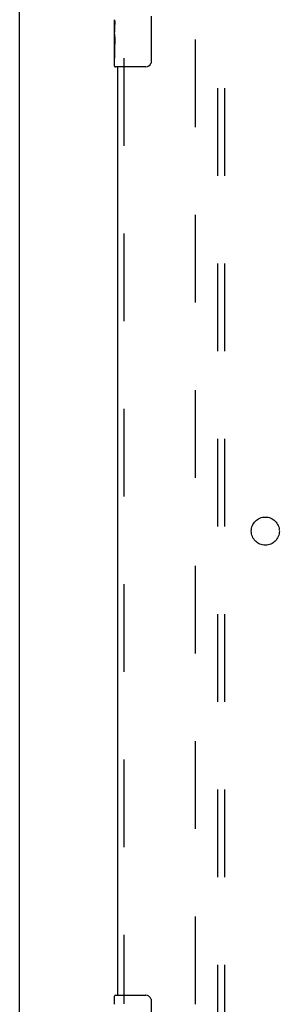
# Model space of a CAD drawing. Header units: inches. Extents: x 0 to 283, y 0 to 183.
# Tile 10 of 70: x 59.42 to 64.04, y 86.1 to 103.6. Entities that reach past the tile are written whole.
import ezdxf

# ---------------------------------------------------------------- set-up
doc = ezdxf.new("R2010")
doc.units = ezdxf.units.IN
doc.header["$LTSCALE"] = 15.583333
doc.header["$MEASUREMENT"] = 0
doc.linetypes.add('HIDDEN', pattern=[0.2, 0.1, -0.1])
doc.layers.get('0').update_dxf_attribs({"linetype": 'CONTINUOUS'})
for name, color, linetype in [('DEFAULT_2', 8, 'HIDDEN'), ('LEFTHAND_DOOR_ASSEMBLY', 7, 'CONTINUOUS'), ('SUBPANEL', 7, 'CONTINUOUS')]:
    doc.layers.add(name, color=color, linetype=linetype)

msp = doc.modelspace()

# ---------------------------------------------------------------- linework, layer by layer
at = {"color": 3, "linetype": 'Continuous'}
msp.add_line((59.417, 60.614), (59.417, 128.406), dxfattribs=at)
at = {"layer": 'DEFAULT_2', "color": 8, "linetype": 'HIDDEN'}
msp.add_line((62.542, 125.062), (62.542, 63.958), dxfattribs=at)
at = {"layer": 'LEFTHAND_DOOR_ASSEMBLY', "color": 7, "linetype": 'Continuous'}
for p, q in [((61.762, 103.66), (61.762, 102.86)), ((61.107, 103.342), (61.107, 103.599)), ((61.113, 103.543), (61.107, 103.543)), ((61.114, 103.375), (61.114, 103.511)), ((61.107, 103.375), (61.114, 103.375)), ((61.107, 102.775), (61.107, 103.339)), ((61.108, 103.312), (61.107, 103.312)), ((61.107, 103.181), (61.113, 103.181)), ((61.107, 103.145), (61.114, 103.145)), ((61.107, 103.082), (61.114, 103.082)), ((61.114, 102.914), (61.114, 103.145)), ((61.107, 102.914), (61.114, 102.914)), ((61.662, 102.76), (61.122, 102.76)), ((61.107, 86.099), (61.107, 86.245)), ((61.122, 86.26), (61.662, 86.26)), ((61.762, 86.16), (61.762, 85.36))]:
    msp.add_line(p, q, dxfattribs=at)
at = {"layer": 'LEFTHAND_DOOR_ASSEMBLY', "color": 8, "linetype": 'HIDDEN'}
msp.add_line((61.271, 102.915), (61.271, 86.105), dxfattribs=at)
at = {"layer": 'LEFTHAND_DOOR_ASSEMBLY', "color": 3, "linetype": 'Continuous'}
msp.add_line((61.167, 86.26), (61.167, 102.76), dxfattribs=at)
at = {"layer": 'LEFTHAND_DOOR_ASSEMBLY', "color": 7, "linetype": 'Continuous'}
for points in [[(61.107, 103.599), (61.107, 103.596), (61.107, 103.591), (61.108, 103.586), (61.11, 103.572)], [(61.11, 103.572), (61.111, 103.565), (61.111, 103.557), (61.112, 103.548)], [(61.112, 103.548), (61.113, 103.539), (61.113, 103.53), (61.114, 103.521), (61.114, 103.511)], [(61.107, 103.342), (61.107, 103.333), (61.108, 103.324), (61.108, 103.314)], [(61.108, 103.314), (61.111, 103.281), (61.112, 103.269), (61.113, 103.256), (61.113, 103.244), (61.114, 103.231), (61.114, 103.218), (61.114, 103.205), (61.113, 103.192), (61.113, 103.18), (61.112, 103.168), (61.111, 103.156)], [(61.762, 102.86), (61.762, 102.854), (61.761, 102.847), (61.76, 102.841), (61.759, 102.835), (61.757, 102.829), (61.755, 102.824)], [(61.755, 86.196), (61.757, 86.19), (61.759, 86.185), (61.76, 86.179), (61.761, 86.173), (61.762, 86.166), (61.762, 86.16)]]:
    msp.add_lwpolyline(points, dxfattribs=at)
for centre, radius, start, end in [((61.122, 102.775), 0.015, 180, 270), ((61.662, 102.86), 0.1, 270, 338.7946), ((61.122, 86.245), 0.015, 90, 180), ((61.662, 86.16), 0.1, 21.1999, 90)]:
    msp.add_arc(centre, radius, start, end, dxfattribs=at)
msp.add_ellipse((61.37, 103.176), major_axis=(0.263, 0), ratio=0.432808, start_param=3.141593, end_param=3.321581, dxfattribs=at)
at = {"layer": 'SUBPANEL', "color": 8, "linetype": 'HIDDEN'}
for p, q in [((62.948, 66.541), (62.948, 122.479)), ((63.073, 66.541), (63.073, 122.479))]:
    msp.add_line(p, q, dxfattribs=at)
msp.add_circle((63.792, 94.51), 0.25, dxfattribs=at)

doc.saveas('drawing.dxf')
